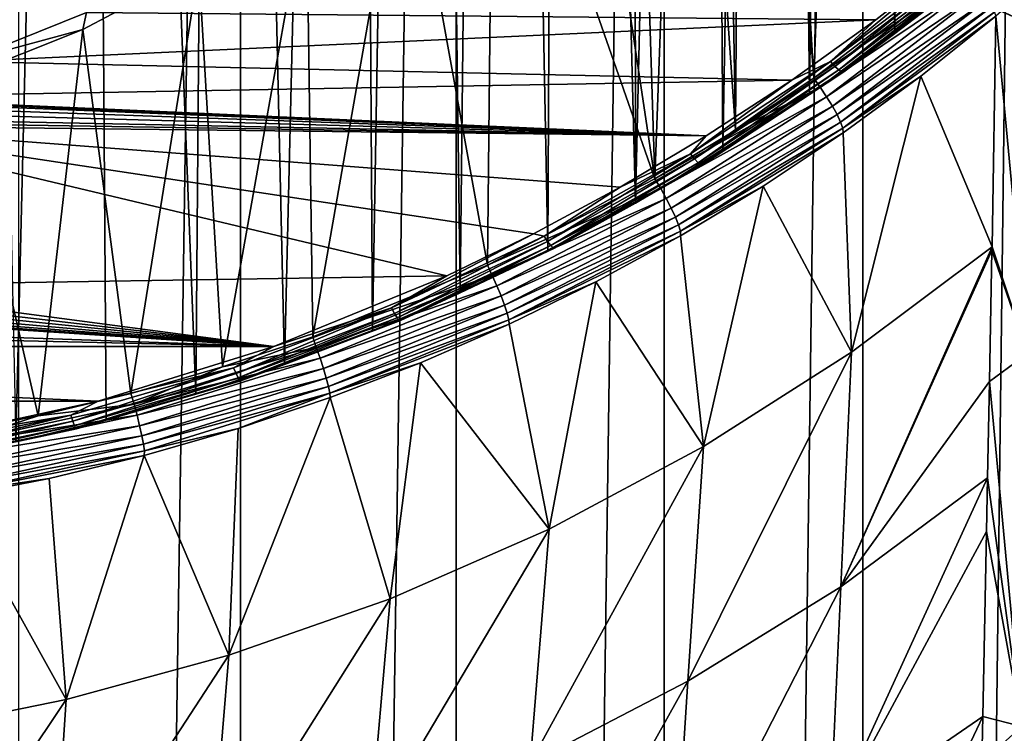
# Model space of a CAD drawing. Header units: millimetres. Extents: x -24 to 24, y 0 to 188.
# Tile 152 of 256: x 4.46 to 14.16, y 105.38 to 112.41. Entities that reach past the tile are written whole.
import ezdxf

# ---------------------------------------------------------------- set-up
doc = ezdxf.new("R2010")
doc.units = ezdxf.units.MM
doc.header["$LTSCALE"] = 58.620611
for name, color, linetype in [('13', 7, 'CONTINUOUS'), ('147', 7, 'CONTINUOUS'), ('150', 7, 'CONTINUOUS'), ('160', 7, 'CONTINUOUS'), ('191', 7, 'CONTINUOUS'), ('29', 7, 'CONTINUOUS'), ('31', 7, 'CONTINUOUS'), ('34', 7, 'CONTINUOUS'), ('41', 7, 'CONTINUOUS'), ('61', 7, 'CONTINUOUS')]:
    doc.layers.add(name, color=color, linetype=linetype)

msp = doc.modelspace()

# ---------------------------------------------------------------- linework, layer by layer
at = {"layer": '13', "color": 7, "linetype": 'CONTINUOUS'}
for points in [[(12.2806, 111.837, 115.3032), (13.2, 136.6192, 107.4894), (11.65, 122.3324, 111.994), (12.2806, 111.837, 115.3032)], [(13.7431, 112.9565, 114.9502), (13.2, 136.6192, 107.4894), (12.2806, 111.837, 115.3032), (13.7431, 112.9565, 114.9502)], [(11.5791, 121.0895, 112.3859), (12.2806, 111.837, 115.3032), (11.65, 122.3324, 111.994), (11.5791, 121.0895, 112.3859)], [(11.3629, 119.8621, 112.7729), (11.5103, 111.3247, 115.4648), (11.5791, 121.0895, 112.3859), (11.3629, 119.8621, 112.7729)], [(11.5103, 111.3247, 115.4648), (12.2806, 111.837, 115.3032), (11.5791, 121.0895, 112.3859), (11.5103, 111.3247, 115.4648)], [(11.0041, 118.6654, 113.1502), (11.5103, 111.3247, 115.4648), (11.3629, 119.8621, 112.7729), (11.0041, 118.6654, 113.1502)], [(10.5072, 117.5144, 113.5131), (10.7167, 110.8461, 115.6157), (11.0041, 118.6654, 113.1502), (10.5072, 117.5144, 113.5131)], [(10.7167, 110.8461, 115.6157), (11.5103, 111.3247, 115.4648), (11.0041, 118.6654, 113.1502), (10.7167, 110.8461, 115.6157)], [(9.8785, 116.4237, 113.857), (10.7167, 110.8461, 115.6157), (10.5072, 117.5144, 113.5131), (9.8785, 116.4237, 113.857)], [(9.1258, 115.4069, 114.1776), (10.7167, 110.8461, 115.6157), (9.8785, 116.4237, 113.857), (9.1258, 115.4069, 114.1776)], [(8.2586, 114.4768, 114.4709), (9.0686, 109.995, 115.884), (9.1258, 115.4069, 114.1776), (8.2586, 114.4768, 114.4709)], [(9.0686, 109.995, 115.884), (10.7167, 110.8461, 115.6157), (9.1258, 115.4069, 114.1776), (9.0686, 109.995, 115.884)], [(7.2877, 113.645, 114.7331), (7.3476, 109.2894, 116.1065), (8.2586, 114.4768, 114.4709), (7.2877, 113.645, 114.7331)], [(7.3476, 109.2894, 116.1065), (9.0686, 109.995, 115.884), (8.2586, 114.4768, 114.4709), (7.3476, 109.2894, 116.1065)], [(6.2254, 112.922, 114.9611), (6.461, 108.9919, 116.2003), (7.2877, 113.645, 114.7331), (6.2254, 112.922, 114.9611)], [(6.461, 108.9919, 116.2003), (7.3476, 109.2894, 116.1065), (7.2877, 113.645, 114.7331), (6.461, 108.9919, 116.2003)], [(5.0849, 112.3169, 115.1519), (5.5582, 108.732, 116.2822), (6.2254, 112.922, 114.9611), (5.0849, 112.3169, 115.1519)], [(5.5582, 108.732, 116.2822), (6.461, 108.9919, 116.2003), (6.2254, 112.922, 114.9611), (5.5582, 108.732, 116.2822)], [(3.8807, 111.8372, 115.3031), (4.6432, 108.5108, 116.352), (5.0849, 112.3169, 115.1519), (3.8807, 111.8372, 115.3031)], [(4.6432, 108.5108, 116.352), (5.5582, 108.732, 116.2822), (5.0849, 112.3169, 115.1519), (4.6432, 108.5108, 116.352)], [(3.7206, 108.3295, 116.4091), (4.6432, 108.5108, 116.352), (3.8807, 111.8372, 115.3031), (3.7206, 108.3295, 116.4091)]]:
    msp.add_3dface(points, dxfattribs=at)
at = {"layer": '147', "color": 7, "linetype": 'CONTINUOUS'}
for points in [[(13.7077, 113.0472, 115.4459), (12.8937, 112.4113, 115.6464), (5.1213, 112.4841, 115.6234), (13.7077, 113.0472, 115.4459)], [(5.1213, 112.4841, 115.6234), (12.8937, 112.4113, 115.6464), (3.9204, 112.001, 115.7758), (5.1213, 112.4841, 115.6234)], [(12.8937, 112.4113, 115.6464), (12.0641, 111.8177, 115.8336), (3.9204, 112.001, 115.7758), (12.8937, 112.4113, 115.6464)], [(3.9204, 112.001, 115.7758), (12.0641, 111.8177, 115.8336), (2.6704, 111.6488, 115.8868), (3.9204, 112.001, 115.7758)], [(12.0641, 111.8177, 115.8336), (11.2231, 111.268, 116.0069), (2.6704, 111.6488, 115.8868), (12.0641, 111.8177, 115.8336)], [(2.5951, 111.6214, 115.8955), (11.2231, 111.268, 116.0069), (2.5301, 111.576, 115.9098), (2.5951, 111.6214, 115.8955)], [(2.6318, 111.6375, 115.8904), (11.2231, 111.268, 116.0069), (2.5951, 111.6214, 115.8955), (2.6318, 111.6375, 115.8904)], [(2.6704, 111.6488, 115.8868), (11.2231, 111.268, 116.0069), (2.6318, 111.6375, 115.8904), (2.6704, 111.6488, 115.8868)], [(2.4802, 111.5159, 115.9287), (11.2231, 111.268, 116.0069), (2.4487, 111.4455, 115.9509), (2.4802, 111.5159, 115.9287)], [(2.5301, 111.576, 115.9098), (11.2231, 111.268, 116.0069), (2.4802, 111.5159, 115.9287), (2.5301, 111.576, 115.9098)], [(2.4407, 111.408, 115.9627), (11.2231, 111.268, 116.0069), (2.438, 111.3699, 115.9748), (2.4407, 111.408, 115.9627)], [(2.4487, 111.4455, 115.9509), (11.2231, 111.268, 116.0069), (2.4407, 111.408, 115.9627), (2.4487, 111.4455, 115.9509)], [(9.5216, 110.3035, 116.311), (8.6687, 109.8896, 116.4415), (2.438, 111.3699, 115.9748), (9.5216, 110.3035, 116.311)], [(2.438, 111.3699, 115.9748), (8.6687, 109.8896, 116.4415), (2.438, 109.7905, 116.4728), (2.438, 111.3699, 115.9748)], [(10.3745, 110.7631, 116.1661), (9.5216, 110.3035, 116.311), (2.438, 111.3699, 115.9748), (10.3745, 110.7631, 116.1661)], [(11.2231, 111.268, 116.0069), (10.3745, 110.7631, 116.1661), (2.438, 111.3699, 115.9748), (11.2231, 111.268, 116.0069)], [(8.6687, 109.8896, 116.4415), (6.965, 109.1939, 116.6608), (2.438, 109.7905, 116.4728), (8.6687, 109.8896, 116.4415)], [(2.438, 109.7905, 116.4728), (6.965, 109.1939, 116.6608), (2.4295, 109.7227, 116.4941), (2.438, 109.7905, 116.4728)], [(2.4043, 109.6588, 116.5143), (6.965, 109.1939, 116.6608), (2.3638, 109.6023, 116.5321), (2.4043, 109.6588, 116.5143)], [(2.4295, 109.7227, 116.4941), (6.965, 109.1939, 116.6608), (2.4043, 109.6588, 116.5143), (2.4295, 109.7227, 116.4941)], [(2.3103, 109.5564, 116.5465), (6.965, 109.1939, 116.6608), (2.2468, 109.5239, 116.5568), (2.3103, 109.5564, 116.5465)], [(2.3638, 109.6023, 116.5321), (6.965, 109.1939, 116.6608), (2.3103, 109.5564, 116.5465), (2.3638, 109.6023, 116.5321)], [(2.1776, 109.5067, 116.5622), (6.965, 109.1939, 116.6608), (1.0951, 109.3969, 116.5968), (2.1776, 109.5067, 116.5622)], [(2.2468, 109.5239, 116.5568), (6.965, 109.1939, 116.6608), (2.1776, 109.5067, 116.5622), (2.2468, 109.5239, 116.5568)], [(1.0951, 109.3969, 116.5968), (6.965, 109.1939, 116.6608), (0.0077, 109.3502, 116.6116), (1.0951, 109.3969, 116.5968)], [(6.965, 109.1939, 116.6608), (-6.9644, 109.1938, 116.6609), (0.0077, 109.3502, 116.6116), (6.965, 109.1939, 116.6608)], [(5.2346, 108.6558, 116.8305), (-6.9644, 109.1938, 116.6609), (6.965, 109.1939, 116.6608), (5.2346, 108.6558, 116.8305)], [(-5.2346, 108.6558, 116.8305), (-6.9644, 109.1938, 116.6609), (5.2346, 108.6558, 116.8305), (-5.2346, 108.6558, 116.8305)], [(3.4806, 108.2713, 116.9517), (-5.2346, 108.6558, 116.8305), (5.2346, 108.6558, 116.8305), (3.4806, 108.2713, 116.9517)]]:
    msp.add_3dface(points, dxfattribs=at)
at = {"layer": '150', "color": 7, "linetype": 'CONTINUOUS'}
for points in [[(12.8937, 112.4113, 115.6464), (13.7077, 113.0472, 115.4459), (12.4463, 112.0003, 115.7855), (12.8937, 112.4113, 115.6464)], [(13.7077, 113.0472, 115.4459), (13.7553, 112.9967, 115.4714), (12.4463, 112.0003, 115.7855), (13.7077, 113.0472, 115.4459)], [(12.4463, 112.0003, 115.7855), (13.7553, 112.9967, 115.4714), (12.4902, 111.9528, 115.8312), (12.4463, 112.0003, 115.7855)], [(13.7553, 112.9967, 115.4714), (13.7579, 112.9941, 115.4733), (12.4902, 111.9528, 115.8312), (13.7553, 112.9967, 115.4714)], [(13.7579, 112.9941, 115.4733), (13.8031, 112.9523, 115.5161), (12.4902, 111.9528, 115.8312), (13.7579, 112.9941, 115.4733)], [(13.8031, 112.9523, 115.5161), (12.5293, 111.9176, 115.8943), (12.4902, 111.9528, 115.8312), (13.8031, 112.9523, 115.5161)], [(13.8031, 112.9523, 115.5161), (13.805, 112.9506, 115.5184), (12.5293, 111.9176, 115.8943), (13.8031, 112.9523, 115.5161)], [(13.805, 112.9506, 115.5184), (13.8456, 112.9198, 115.5783), (12.5293, 111.9176, 115.8943), (13.805, 112.9506, 115.5184)], [(13.8456, 112.9198, 115.5783), (12.5589, 111.8994, 115.9688), (12.5293, 111.9176, 115.8943), (13.8456, 112.9198, 115.5783)], [(13.8456, 112.9198, 115.5783), (13.8765, 112.904, 115.6483), (12.5589, 111.8994, 115.9688), (13.8456, 112.9198, 115.5783)], [(13.8765, 112.904, 115.6483), (13.8778, 112.9036, 115.6521), (12.5589, 111.8994, 115.9688), (13.8765, 112.904, 115.6483)], [(13.8778, 112.9036, 115.6521), (12.5763, 111.8992, 116.046), (12.5589, 111.8994, 115.9688), (13.8778, 112.9036, 115.6521)], [(13.896, 112.904, 115.7242), (13.8967, 112.9045, 115.7288), (12.5763, 111.8992, 116.046), (13.896, 112.904, 115.7242)], [(13.8967, 112.9045, 115.7288), (13.0788, 112.2764, 116.0035), (12.5763, 111.8992, 116.046), (13.8967, 112.9045, 115.7288)], [(13.8778, 112.9036, 115.6521), (13.896, 112.904, 115.7242), (12.5763, 111.8992, 116.046), (13.8778, 112.9036, 115.6521)], [(13.8967, 112.9045, 115.7288), (13.9026, 112.9199, 115.8006), (13.0788, 112.2764, 116.0035), (13.8967, 112.9045, 115.7288)], [(12.0641, 111.8177, 115.8336), (12.8937, 112.4113, 115.6464), (12.4463, 112.0003, 115.7855), (12.0641, 111.8177, 115.8336)], [(13.0788, 112.2764, 116.0035), (12.2387, 111.6753, 116.193), (12.5763, 111.8992, 116.046), (13.0788, 112.2764, 116.0035)], [(11.0685, 111.0922, 116.0718), (12.0641, 111.8177, 115.8336), (12.4463, 112.0003, 115.7855), (11.0685, 111.0922, 116.0718)], [(11.0685, 111.0922, 116.0718), (12.4463, 112.0003, 115.7855), (11.1082, 111.0419, 116.1184), (11.0685, 111.0922, 116.0718)], [(12.4463, 112.0003, 115.7855), (12.4902, 111.9528, 115.8312), (11.1082, 111.0419, 116.1184), (12.4463, 112.0003, 115.7855)], [(12.4902, 111.9528, 115.8312), (11.1434, 111.0042, 116.1823), (11.1082, 111.0419, 116.1184), (12.4902, 111.9528, 115.8312)], [(12.5293, 111.9176, 115.8943), (11.1434, 111.0042, 116.1823), (12.4902, 111.9528, 115.8312), (12.5293, 111.9176, 115.8943)], [(12.5293, 111.9176, 115.8943), (11.1702, 110.9841, 116.2573), (11.1434, 111.0042, 116.1823), (12.5293, 111.9176, 115.8943)], [(12.5589, 111.8994, 115.9688), (11.1702, 110.9841, 116.2573), (12.5293, 111.9176, 115.8943), (12.5589, 111.8994, 115.9688)], [(12.5589, 111.8994, 115.9688), (11.1859, 110.9828, 116.3349), (11.1702, 110.9841, 116.2573), (12.5589, 111.8994, 115.9688)], [(12.5763, 111.8992, 116.046), (11.1859, 110.9828, 116.3349), (12.5589, 111.8994, 115.9688), (12.5763, 111.8992, 116.046)], [(12.5763, 111.8992, 116.046), (11.3868, 111.1185, 116.3686), (11.1859, 110.9828, 116.3349), (12.5763, 111.8992, 116.046)], [(12.2387, 111.6753, 116.193), (11.3868, 111.1185, 116.3686), (12.5763, 111.8992, 116.046), (12.2387, 111.6753, 116.193)], [(11.2231, 111.268, 116.0069), (12.0641, 111.8177, 115.8336), (11.0685, 111.0922, 116.0718), (11.2231, 111.268, 116.0069)], [(10.3745, 110.7631, 116.1661), (11.2231, 111.268, 116.0069), (11.0685, 111.0922, 116.0718), (10.3745, 110.7631, 116.1661)], [(11.3868, 111.1185, 116.3686), (10.5271, 110.607, 116.5299), (11.1859, 110.9828, 116.3349), (11.3868, 111.1185, 116.3686)], [(9.6262, 110.2807, 116.3277), (10.3745, 110.7631, 116.1661), (11.0685, 111.0922, 116.0718), (9.6262, 110.2807, 116.3277)], [(9.6262, 110.2807, 116.3277), (11.0685, 111.0922, 116.0718), (9.6612, 110.2278, 116.3751), (9.6262, 110.2807, 116.3277)], [(11.0685, 111.0922, 116.0718), (11.1082, 111.0419, 116.1184), (9.6612, 110.2278, 116.3751), (11.0685, 111.0922, 116.0718)], [(11.1082, 111.0419, 116.1184), (9.6924, 110.1878, 116.4397), (9.6612, 110.2278, 116.3751), (11.1082, 111.0419, 116.1184)], [(11.1434, 111.0042, 116.1823), (9.6924, 110.1878, 116.4397), (11.1082, 111.0419, 116.1184), (11.1434, 111.0042, 116.1823)], [(11.1434, 111.0042, 116.1823), (9.716, 110.1659, 116.5153), (9.6924, 110.1878, 116.4397), (11.1434, 111.0042, 116.1823)], [(11.1702, 110.9841, 116.2573), (9.716, 110.1659, 116.5153), (11.1434, 111.0042, 116.1823), (11.1702, 110.9841, 116.2573)], [(11.1702, 110.9841, 116.2573), (9.7299, 110.1635, 116.5932), (9.716, 110.1659, 116.5153), (11.1702, 110.9841, 116.2573)], [(11.1859, 110.9828, 116.3349), (9.7299, 110.1635, 116.5932), (11.1702, 110.9841, 116.2573), (11.1859, 110.9828, 116.3349)], [(11.1859, 110.9828, 116.3349), (10.5271, 110.607, 116.5299), (9.7299, 110.1635, 116.5932), (11.1859, 110.9828, 116.3349)], [(9.5216, 110.3035, 116.311), (10.3745, 110.7631, 116.1661), (9.6262, 110.2807, 116.3277), (9.5216, 110.3035, 116.311)], [(10.5271, 110.607, 116.5299), (9.6629, 110.1413, 116.6767), (9.7299, 110.1635, 116.5932), (10.5271, 110.607, 116.5299)], [(8.6687, 109.8896, 116.4415), (9.5216, 110.3035, 116.311), (8.1242, 109.5749, 116.5502), (8.6687, 109.8896, 116.4415)], [(8.1242, 109.5749, 116.5502), (9.5216, 110.3035, 116.311), (9.6262, 110.2807, 116.3277), (8.1242, 109.5749, 116.5502)], [(8.1242, 109.5749, 116.5502), (9.6262, 110.2807, 116.3277), (8.1541, 109.5196, 116.5984), (8.1242, 109.5749, 116.5502)], [(9.6262, 110.2807, 116.3277), (9.6612, 110.2278, 116.3751), (8.1541, 109.5196, 116.5984), (9.6262, 110.2807, 116.3277)], [(9.6612, 110.2278, 116.3751), (8.1807, 109.4775, 116.6637), (8.1541, 109.5196, 116.5984), (9.6612, 110.2278, 116.3751)], [(9.6924, 110.1878, 116.4397), (8.1807, 109.4775, 116.6637), (9.6612, 110.2278, 116.3751), (9.6924, 110.1878, 116.4397)], [(9.6924, 110.1878, 116.4397), (8.2009, 109.454, 116.7398), (8.1807, 109.4775, 116.6637), (9.6924, 110.1878, 116.4397)], [(9.716, 110.1659, 116.5153), (8.2009, 109.454, 116.7398), (9.6924, 110.1878, 116.4397), (9.716, 110.1659, 116.5153)], [(9.716, 110.1659, 116.5153), (8.2127, 109.4507, 116.818), (8.2009, 109.454, 116.7398), (9.716, 110.1659, 116.5153)], [(9.7299, 110.1635, 116.5932), (8.2127, 109.4507, 116.818), (9.716, 110.1659, 116.5153), (9.7299, 110.1635, 116.5932)], [(9.7299, 110.1635, 116.5932), (8.7983, 109.7218, 116.809), (8.2127, 109.4507, 116.818), (9.7299, 110.1635, 116.5932)], [(9.6629, 110.1413, 116.6767), (8.7983, 109.7218, 116.809), (9.7299, 110.1635, 116.5932), (9.6629, 110.1413, 116.6767)], [(6.965, 109.1939, 116.6608), (8.6687, 109.8896, 116.4415), (8.1242, 109.5749, 116.5502), (6.965, 109.1939, 116.6608)], [(8.7983, 109.7218, 116.809), (7.935, 109.3477, 116.9269), (8.2127, 109.4507, 116.818), (8.7983, 109.7218, 116.809)], [(6.5685, 108.9848, 116.7363), (6.965, 109.1939, 116.6608), (8.1242, 109.5749, 116.5502), (6.5685, 108.9848, 116.7363)], [(6.5685, 108.9848, 116.7363), (8.1242, 109.5749, 116.5502), (6.5929, 108.9275, 116.7851), (6.5685, 108.9848, 116.7363)], [(8.1242, 109.5749, 116.5502), (8.1541, 109.5196, 116.5984), (6.5929, 108.9275, 116.7851), (8.1242, 109.5749, 116.5502)], [(8.1541, 109.5196, 116.5984), (6.6146, 108.8835, 116.851), (6.5929, 108.9275, 116.7851), (8.1541, 109.5196, 116.5984)], [(8.1807, 109.4775, 116.6637), (6.6146, 108.8835, 116.851), (8.1541, 109.5196, 116.5984), (8.1807, 109.4775, 116.6637)], [(8.1807, 109.4775, 116.6637), (6.631, 108.8586, 116.9275), (6.6146, 108.8835, 116.851), (8.1807, 109.4775, 116.6637)], [(8.2009, 109.454, 116.7398), (6.631, 108.8586, 116.9275), (8.1807, 109.4775, 116.6637), (8.2009, 109.454, 116.7398)], [(8.2009, 109.454, 116.7398), (6.6407, 108.8544, 117.006), (6.631, 108.8586, 116.9275), (8.2009, 109.454, 116.7398)], [(8.2127, 109.4507, 116.818), (6.6407, 108.8544, 117.006), (8.2009, 109.454, 116.7398), (8.2127, 109.4507, 116.818)], [(8.2127, 109.4507, 116.818), (7.0692, 109.0159, 117.0315), (6.6407, 108.8544, 117.006), (8.2127, 109.4507, 116.818)], [(7.935, 109.3477, 116.9269), (7.0692, 109.0159, 117.0315), (8.2127, 109.4507, 116.818), (7.935, 109.3477, 116.9269)], [(5.2346, 108.6558, 116.8305), (6.965, 109.1939, 116.6608), (6.5685, 108.9848, 116.7363), (5.2346, 108.6558, 116.8305)], [(4.9677, 108.5176, 116.8836), (5.2346, 108.6558, 116.8305), (6.5685, 108.9848, 116.7363), (4.9677, 108.5176, 116.8836)], [(4.9677, 108.5176, 116.8836), (6.5685, 108.9848, 116.7363), (4.9863, 108.4585, 116.9329), (4.9677, 108.5176, 116.8836)], [(6.5685, 108.9848, 116.7363), (6.5929, 108.9275, 116.7851), (4.9863, 108.4585, 116.9329), (6.5685, 108.9848, 116.7363)], [(7.0692, 109.0159, 117.0315), (6.1958, 108.7236, 117.1237), (6.6407, 108.8544, 117.006), (7.0692, 109.0159, 117.0315)], [(6.5929, 108.9275, 116.7851), (5.0029, 108.413, 116.9993), (4.9863, 108.4585, 116.9329), (6.5929, 108.9275, 116.7851)], [(6.6146, 108.8835, 116.851), (5.0029, 108.413, 116.9993), (6.5929, 108.9275, 116.7851), (6.6146, 108.8835, 116.851)], [(6.6146, 108.8835, 116.851), (5.0154, 108.387, 117.0762), (5.0029, 108.413, 116.9993), (6.6146, 108.8835, 116.851)], [(6.631, 108.8586, 116.9275), (5.0154, 108.387, 117.0762), (6.6146, 108.8835, 116.851), (6.631, 108.8586, 116.9275)], [(6.631, 108.8586, 116.9275), (5.0228, 108.3822, 117.1549), (5.0154, 108.387, 117.0762), (6.631, 108.8586, 116.9275)], [(6.6407, 108.8544, 117.006), (5.0228, 108.3822, 117.1549), (6.631, 108.8586, 116.9275), (6.6407, 108.8544, 117.006)], [(6.6407, 108.8544, 117.006), (5.313, 108.4698, 117.2037), (5.0228, 108.3822, 117.1549), (6.6407, 108.8544, 117.006)], [(6.1958, 108.7236, 117.1237), (5.313, 108.4698, 117.2037), (6.6407, 108.8544, 117.006), (6.1958, 108.7236, 117.1237)], [(3.4806, 108.2713, 116.9517), (5.2346, 108.6558, 116.8305), (4.9677, 108.5176, 116.8836), (3.4806, 108.2713, 116.9517)], [(3.332, 108.1778, 116.9907), (3.4806, 108.2713, 116.9517), (4.9677, 108.5176, 116.8836), (3.332, 108.1778, 116.9907)], [(3.332, 108.1778, 116.9907), (4.9677, 108.5176, 116.8836), (3.3447, 108.1175, 117.0405), (3.332, 108.1778, 116.9907)], [(4.9677, 108.5176, 116.8836), (4.9863, 108.4585, 116.9329), (3.3447, 108.1175, 117.0405), (4.9677, 108.5176, 116.8836)], [(4.9863, 108.4585, 116.9329), (3.3559, 108.0709, 117.1072), (3.3447, 108.1175, 117.0405), (4.9863, 108.4585, 116.9329)], [(5.0029, 108.413, 116.9993), (3.3559, 108.0709, 117.1072), (4.9863, 108.4585, 116.9329), (5.0029, 108.413, 116.9993)], [(5.0029, 108.413, 116.9993), (3.3644, 108.0441, 117.1843), (3.3559, 108.0709, 117.1072), (5.0029, 108.413, 116.9993)], [(5.0154, 108.387, 117.0762), (3.3644, 108.0441, 117.1843), (5.0029, 108.413, 116.9993), (5.0154, 108.387, 117.0762)], [(5.0154, 108.387, 117.0762), (3.3695, 108.0387, 117.2632), (3.3644, 108.0441, 117.1843), (5.0154, 108.387, 117.0762)], [(5.0228, 108.3822, 117.1549), (3.3695, 108.0387, 117.2632), (5.0154, 108.387, 117.0762), (5.0228, 108.3822, 117.1549)], [(5.313, 108.4698, 117.2037), (4.4244, 108.2551, 117.2714), (5.0228, 108.3822, 117.1549), (5.313, 108.4698, 117.2037)], [(5.0228, 108.3822, 117.1549), (3.5333, 108.0799, 117.3267), (3.3695, 108.0387, 117.2632), (5.0228, 108.3822, 117.1549)], [(4.4244, 108.2551, 117.2714), (3.5333, 108.0799, 117.3267), (5.0228, 108.3822, 117.1549), (4.4244, 108.2551, 117.2714)]]:
    msp.add_3dface(points, dxfattribs=at)
at = {"layer": '160', "color": 7, "linetype": 'CONTINUOUS'}
for points in [[(12.6135, 141.2142, 208.9662), (13.0788, 112.2764, 116.0035), (13.321, 141.8865, 209.2753), (12.6135, 141.2142, 208.9662)], [(13.0788, 112.2764, 116.0035), (13.9026, 112.9199, 115.8006), (13.321, 141.8865, 209.2753), (13.0788, 112.2764, 116.0035)], [(11.906, 140.5903, 208.6794), (12.2387, 111.6753, 116.193), (12.6135, 141.2142, 208.9662), (11.906, 140.5903, 208.6794)], [(12.2387, 111.6753, 116.193), (13.0788, 112.2764, 116.0035), (12.6135, 141.2142, 208.9662), (12.2387, 111.6753, 116.193)], [(11.2004, 140.0138, 208.4144), (11.3868, 111.1185, 116.3686), (11.906, 140.5903, 208.6794), (11.2004, 140.0138, 208.4144)], [(11.3868, 111.1185, 116.3686), (12.2387, 111.6753, 116.193), (11.906, 140.5903, 208.6794), (11.3868, 111.1185, 116.3686)], [(10.4982, 139.4832, 208.1704), (10.5271, 110.607, 116.5299), (11.2004, 140.0138, 208.4144), (10.4982, 139.4832, 208.1704)], [(10.5271, 110.607, 116.5299), (11.3868, 111.1185, 116.3686), (11.2004, 140.0138, 208.4144), (10.5271, 110.607, 116.5299)], [(9.801, 138.9969, 207.9465), (10.5271, 110.607, 116.5299), (10.4982, 139.4832, 208.1704), (9.801, 138.9969, 207.9465)], [(9.1105, 138.5537, 207.7421), (9.6629, 110.1413, 116.6767), (9.801, 138.9969, 207.9465), (9.1105, 138.5537, 207.7421)], [(9.6629, 110.1413, 116.6767), (10.5271, 110.607, 116.5299), (9.801, 138.9969, 207.9465), (9.6629, 110.1413, 116.6767)], [(8.4286, 138.1523, 207.5564), (8.7983, 109.7218, 116.809), (9.1105, 138.5537, 207.7421), (8.4286, 138.1523, 207.5564)], [(8.7983, 109.7218, 116.809), (9.6629, 110.1413, 116.6767), (9.1105, 138.5537, 207.7421), (8.7983, 109.7218, 116.809)], [(7.7557, 137.7907, 207.3887), (7.935, 109.3477, 116.9269), (8.4286, 138.1523, 207.5564), (7.7557, 137.7907, 207.3887)], [(7.935, 109.3477, 116.9269), (8.7983, 109.7218, 116.809), (8.4286, 138.1523, 207.5564), (7.935, 109.3477, 116.9269)], [(6.4283, 137.1747, 207.1017), (7.0692, 109.0159, 117.0315), (7.7557, 137.7907, 207.3887), (6.4283, 137.1747, 207.1017)], [(7.0692, 109.0159, 117.0315), (7.935, 109.3477, 116.9269), (7.7557, 137.7907, 207.3887), (7.0692, 109.0159, 117.0315)], [(5.1137, 136.6858, 206.8736), (6.1958, 108.7236, 117.1237), (6.4283, 137.1747, 207.1017), (5.1137, 136.6858, 206.8736)], [(6.1958, 108.7236, 117.1237), (7.0692, 109.0159, 117.0315), (6.4283, 137.1747, 207.1017), (6.1958, 108.7236, 117.1237)], [(3.811, 136.3147, 206.7007), (4.4244, 108.2551, 117.2714), (5.1137, 136.6858, 206.8736), (3.811, 136.3147, 206.7007)], [(4.4244, 108.2551, 117.2714), (5.313, 108.4698, 117.2037), (5.1137, 136.6858, 206.8736), (4.4244, 108.2551, 117.2714)], [(5.313, 108.4698, 117.2037), (6.1958, 108.7236, 117.1237), (5.1137, 136.6858, 206.8736), (5.313, 108.4698, 117.2037)]]:
    msp.add_3dface(points, dxfattribs=at)
at = {"layer": '191', "color": 7, "linetype": 'CONTINUOUS'}
for points in [[(5.0849, 112.3169, 115.1519), (6.2254, 112.922, 114.9611), (5.1213, 112.4841, 115.6234), (5.0849, 112.3169, 115.1519)], [(5.0849, 112.3169, 115.1519), (5.1213, 112.4841, 115.6234), (3.9204, 112.001, 115.7758), (5.0849, 112.3169, 115.1519)], [(3.8807, 111.8372, 115.3031), (5.0849, 112.3169, 115.1519), (3.9204, 112.001, 115.7758), (3.8807, 111.8372, 115.3031)]]:
    msp.add_3dface(points, dxfattribs=at)
at = {"layer": '29', "color": 7, "linetype": 'CONTINUOUS'}
for points in [[(14.0444, 112.5321, 28.1217), (14.337, 112.3998, 27.1469), (14.0072, 112.5537, 27.3498), (14.0444, 112.5321, 28.1217)], [(14.0072, 112.5537, 27.3498), (14.337, 112.3998, 27.1469), (14.3428, 112.4761, 26.3624), (14.0072, 112.5537, 27.3498)], [(14.337, 112.3998, 27.1469), (14.0444, 112.5321, 28.1217), (14.3181, 112.4118, 27.7077), (14.337, 112.3998, 27.1469)], [(14.3181, 112.4118, 27.7077), (14.0444, 112.5321, 28.1217), (14.2944, 112.4238, 27.7697), (14.3181, 112.4118, 27.7077)]]:
    msp.add_3dface(points, dxfattribs=at)
at = {"layer": '31', "color": 7, "linetype": 'CONTINUOUS'}
for points in [[(6.6363, 0.5, -23.3243), (4.4559, 0.5, -23.8371), (6.6363, 148, -23.3243), (6.6363, 0.5, -23.3243)], [(6.6363, 148, -23.3243), (4.4559, 0.5, -23.8371), (4.4559, 148, -23.8371), (6.6363, 148, -23.3243)], [(8.7601, 0.5, -22.6125), (6.6363, 0.5, -23.3243), (8.7601, 148, -22.6125), (8.7601, 0.5, -22.6125)], [(8.7601, 148, -22.6125), (6.6363, 0.5, -23.3243), (6.6363, 148, -23.3243), (8.7601, 148, -22.6125)], [(10.8092, 0.5, -21.7077), (8.7601, 0.5, -22.6125), (10.8092, 148, -21.7077), (10.8092, 0.5, -21.7077)], [(10.8092, 148, -21.7077), (8.7601, 0.5, -22.6125), (8.7601, 148, -22.6125), (10.8092, 148, -21.7077)], [(12.766, 0.5, -20.6178), (10.8092, 0.5, -21.7077), (12.766, 148, -20.6178), (12.766, 0.5, -20.6178)], [(12.766, 148, -20.6178), (10.8092, 0.5, -21.7077), (10.8092, 148, -21.7077), (12.766, 148, -20.6178)], [(14.6139, 0.5, -19.3519), (12.766, 0.5, -20.6178), (14.6139, 148, -19.3519), (14.6139, 0.5, -19.3519)], [(14.6139, 148, -19.3519), (12.766, 0.5, -20.6178), (12.766, 148, -20.6178), (14.6139, 148, -19.3519)]]:
    msp.add_3dface(points, dxfattribs=at)
at = {"layer": '34', "color": 7, "linetype": 'CONTINUOUS'}
for points in [[(14.0732, 112.4476, 114.5849), (13.3359, 111.8567, 114.7707), (14.0366, 110.1743, 107.3613), (14.0732, 112.4476, 114.5849)], [(13.3359, 111.8567, 114.7707), (12.5715, 111.2981, 114.9465), (12.6527, 109.1373, 107.7304), (13.3359, 111.8567, 114.7707)], [(14.0366, 110.1743, 107.3613), (13.3359, 111.8567, 114.7707), (12.6527, 109.1373, 107.7304), (14.0366, 110.1743, 107.3613)], [(12.5715, 111.2981, 114.9465), (11.7821, 110.7733, 115.1118), (12.6527, 109.1373, 107.7304), (12.5715, 111.2981, 114.9465)], [(11.7821, 110.7733, 115.1118), (10.9695, 110.2835, 115.2662), (11.1948, 108.2083, 108.0596), (11.7821, 110.7733, 115.1118)], [(12.6527, 109.1373, 107.7304), (11.7821, 110.7733, 115.1118), (11.1948, 108.2083, 108.0596), (12.6527, 109.1373, 107.7304)], [(10.9695, 110.2835, 115.2662), (10.1356, 109.8297, 115.4093), (11.1948, 108.2083, 108.0596), (10.9695, 110.2835, 115.2662)], [(14.0366, 110.1743, 107.3613), (12.6527, 109.1373, 107.7304), (12.5471, 106.8279, 100.4546), (14.0366, 110.1743, 107.3613)], [(14.0366, 110.1743, 107.3613), (12.5471, 106.8279, 100.4546), (14.036, 110.1392, 107.2498), (14.0366, 110.1743, 107.3613)], [(14.036, 110.1392, 107.2498), (12.5471, 106.8279, 100.4546), (14.011, 108.8486, 103.1446), (14.036, 110.1392, 107.2498)], [(10.1356, 109.8297, 115.4093), (9.2821, 109.4127, 115.5408), (9.6757, 107.3956, 108.3373), (10.1356, 109.8297, 115.4093)], [(11.1948, 108.2083, 108.0596), (10.1356, 109.8297, 115.4093), (9.6757, 107.3956, 108.3373), (11.1948, 108.2083, 108.0596)], [(9.2821, 109.4127, 115.5408), (8.41, 109.0329, 115.6604), (9.6757, 107.3956, 108.3373), (9.2821, 109.4127, 115.5408)], [(12.6527, 109.1373, 107.7304), (11.1948, 108.2083, 108.0596), (11.0412, 105.8987, 100.8392), (12.6527, 109.1373, 107.7304)], [(12.6527, 109.1373, 107.7304), (11.0412, 105.8987, 100.8392), (12.5471, 106.8279, 100.4546), (12.6527, 109.1373, 107.7304)], [(8.41, 109.0329, 115.6604), (7.5201, 108.6906, 115.7682), (8.1116, 106.709, 108.5589), (8.41, 109.0329, 115.6604)], [(9.6757, 107.3956, 108.3373), (8.41, 109.0329, 115.6604), (8.1116, 106.709, 108.5589), (9.6757, 107.3956, 108.3373)], [(13.9919, 107.8993, 100.1234), (14.011, 108.8486, 103.1446), (12.5471, 106.8279, 100.4546), (13.9919, 107.8993, 100.1234)], [(7.5201, 108.6906, 115.7682), (6.6128, 108.3863, 115.8639), (6.5234, 106.1536, 108.7221), (7.5201, 108.6906, 115.7682)], [(8.1116, 106.709, 108.5589), (7.5201, 108.6906, 115.7682), (6.5234, 106.1536, 108.7221), (8.1116, 106.709, 108.5589)], [(6.6128, 108.3863, 115.8639), (5.6892, 108.1205, 115.9477), (6.5234, 106.1536, 108.7221), (6.6128, 108.3863, 115.8639)], [(11.1948, 108.2083, 108.0596), (9.6757, 107.3956, 108.3373), (9.4877, 105.0907, 101.158), (11.1948, 108.2083, 108.0596)], [(11.1948, 108.2083, 108.0596), (9.4877, 105.0907, 101.158), (11.0412, 105.8987, 100.8392), (11.1948, 108.2083, 108.0596)], [(5.6892, 108.1205, 115.9477), (4.7534, 107.8945, 116.0193), (4.9205, 105.7155, 108.8369), (5.6892, 108.1205, 115.9477)], [(6.5234, 106.1536, 108.7221), (5.6892, 108.1205, 115.9477), (4.9205, 105.7155, 108.8369), (6.5234, 106.1536, 108.7221)], [(4.7534, 107.8945, 116.0193), (3.8097, 107.7093, 116.0784), (4.9205, 105.7155, 108.8369), (4.7534, 107.8945, 116.0193)], [(12.5471, 106.8279, 100.4546), (12.4421, 104.5139, 93.1529), (13.9919, 107.8993, 100.1234), (12.5471, 106.8279, 100.4546)], [(13.9919, 107.8993, 100.1234), (12.4421, 104.5139, 93.1529), (13.981, 107.373, 98.4483), (13.9919, 107.8993, 100.1234)], [(4.9205, 105.7155, 108.8369), (3.8097, 107.7093, 116.0784), (3.2943, 105.3854, 108.9181), (4.9205, 105.7155, 108.8369)], [(9.6757, 107.3956, 108.3373), (8.1116, 106.709, 108.5589), (7.909, 104.4181, 101.4036), (9.6757, 107.3956, 108.3373)], [(9.6757, 107.3956, 108.3373), (7.909, 104.4181, 101.4036), (9.4877, 105.0907, 101.158), (9.6757, 107.3956, 108.3373)], [(13.9449, 105.5478, 92.6385), (13.981, 107.373, 98.4483), (12.4421, 104.5139, 93.1529), (13.9449, 105.5478, 92.6385)], [(10.8925, 103.5887, 93.599), (12.4421, 104.5139, 93.1529), (12.5471, 106.8279, 100.4546), (10.8925, 103.5887, 93.599)], [(11.0412, 105.8987, 100.8392), (10.8925, 103.5887, 93.599), (12.5471, 106.8279, 100.4546), (11.0412, 105.8987, 100.8392)], [(8.1116, 106.709, 108.5589), (6.5234, 106.1536, 108.7221), (6.3351, 103.887, 101.5718), (8.1116, 106.709, 108.5589)], [(8.1116, 106.709, 108.5589), (6.3351, 103.887, 101.5718), (7.909, 104.4181, 101.4036), (8.1116, 106.709, 108.5589)], [(6.5234, 106.1536, 108.7221), (4.9205, 105.7155, 108.8369), (4.7718, 103.4663, 101.6797), (6.5234, 106.1536, 108.7221)], [(6.5234, 106.1536, 108.7221), (4.7718, 103.4663, 101.6797), (6.3351, 103.887, 101.5718), (6.5234, 106.1536, 108.7221)], [(9.3094, 102.7888, 93.9675), (10.8925, 103.5887, 93.599), (11.0412, 105.8987, 100.8392), (9.3094, 102.7888, 93.9675)], [(9.4877, 105.0907, 101.158), (9.3094, 102.7888, 93.9675), (11.0412, 105.8987, 100.8392), (9.4877, 105.0907, 101.158)], [(4.9205, 105.7155, 108.8369), (3.2943, 105.3854, 108.9181), (3.1913, 103.1345, 101.7531), (4.9205, 105.7155, 108.8369)], [(4.9205, 105.7155, 108.8369), (3.1913, 103.1345, 101.7531), (4.7718, 103.4663, 101.6797), (4.9205, 105.7155, 108.8369)], [(12.4421, 104.5139, 93.1529), (12.3623, 102.2031, 85.8418), (13.9449, 105.5478, 92.6385), (12.4421, 104.5139, 93.1529)], [(13.9449, 105.5478, 92.6385), (12.3623, 102.2031, 85.8418), (13.9369, 105.0997, 91.212), (13.9449, 105.5478, 92.6385)]]:
    msp.add_3dface(points, dxfattribs=at)
at = {"layer": '41', "color": 7, "linetype": 'CONTINUOUS'}
for points in [[(14.2894, 112.6422, 114.5236), (14.0732, 112.4476, 114.5849), (14.3865, 109.1259, 102.8242), (14.2894, 112.6422, 114.5236)], [(14.0732, 112.4476, 114.5849), (14.0366, 110.1743, 107.3613), (14.3865, 109.1259, 102.8242), (14.0732, 112.4476, 114.5849)], [(14.036, 110.1392, 107.2498), (14.011, 108.8486, 103.1446), (14.3865, 109.1259, 102.8242), (14.036, 110.1392, 107.2498)], [(14.0366, 110.1743, 107.3613), (14.036, 110.1392, 107.2498), (14.3865, 109.1259, 102.8242), (14.0366, 110.1743, 107.3613)], [(14.3865, 109.1259, 102.8242), (14.011, 108.8486, 103.1446), (14.3309, 105.452, 91.1269), (14.3865, 109.1259, 102.8242)], [(14.011, 108.8486, 103.1446), (13.9919, 107.8993, 100.1234), (14.3309, 105.452, 91.1269), (14.011, 108.8486, 103.1446)], [(13.9919, 107.8993, 100.1234), (13.981, 107.373, 98.4483), (14.3309, 105.452, 91.1269), (13.9919, 107.8993, 100.1234)], [(13.981, 107.373, 98.4483), (13.9449, 105.5478, 92.6385), (14.3309, 105.452, 91.1269), (13.981, 107.373, 98.4483)], [(13.9449, 105.5478, 92.6385), (13.9369, 105.0997, 91.212), (14.3309, 105.452, 91.1269), (13.9449, 105.5478, 92.6385)], [(13.9369, 105.0997, 91.212), (14.2991, 101.7767, 79.4366), (14.3309, 105.452, 91.1269), (13.9369, 105.0997, 91.212)]]:
    msp.add_3dface(points, dxfattribs=at)
at = {"layer": '61', "color": 7, "linetype": 'CONTINUOUS'}
for points in [[(13.7431, 112.9565, 114.9502), (12.2806, 111.837, 115.3032), (13.8168, 112.8727, 114.9634), (13.7431, 112.9565, 114.9502)], [(13.8168, 112.8727, 114.9634), (12.2806, 111.837, 115.3032), (12.3456, 111.7466, 115.3185), (13.8168, 112.8727, 114.9634)], [(13.8869, 112.7855, 114.9518), (13.8168, 112.8727, 114.9634), (12.3456, 111.7466, 115.3185), (13.8869, 112.7855, 114.9518)], [(13.8869, 112.7855, 114.9518), (12.3456, 111.7466, 115.3185), (12.4082, 111.6537, 115.3087), (13.8869, 112.7855, 114.9518)], [(13.9497, 112.6993, 114.916), (13.8869, 112.7855, 114.9518), (12.4082, 111.6537, 115.3087), (13.9497, 112.6993, 114.916)], [(13.9497, 112.6993, 114.916), (12.4082, 111.6537, 115.3087), (12.4644, 111.5624, 115.2744), (13.9497, 112.6993, 114.916)], [(14.002, 112.6185, 114.8578), (13.9497, 112.6993, 114.916), (12.4644, 111.5624, 115.2744), (14.002, 112.6185, 114.8578)], [(14.002, 112.6185, 114.8578), (12.4644, 111.5624, 115.2744), (12.5112, 111.4773, 115.2176), (14.002, 112.6185, 114.8578)], [(14.0413, 112.5472, 114.7801), (14.002, 112.6185, 114.8578), (12.5112, 111.4773, 115.2176), (14.0413, 112.5472, 114.7801)], [(14.0413, 112.5472, 114.7801), (12.5112, 111.4773, 115.2176), (12.5462, 111.4029, 115.1409), (14.0413, 112.5472, 114.7801)], [(14.0651, 112.4899, 114.6885), (14.0413, 112.5472, 114.7801), (12.5462, 111.4029, 115.1409), (14.0651, 112.4899, 114.6885)], [(14.0654, 112.489, 114.6868), (14.0651, 112.4899, 114.6885), (12.5462, 111.4029, 115.1409), (14.0654, 112.489, 114.6868)], [(14.0654, 112.489, 114.6868), (12.5462, 111.4029, 115.1409), (12.5678, 111.3427, 115.0483), (14.0654, 112.489, 114.6868)], [(14.0732, 112.4476, 114.5849), (14.0654, 112.489, 114.6868), (12.5678, 111.3427, 115.0483), (14.0732, 112.4476, 114.5849)], [(13.3359, 111.8567, 114.7707), (14.0732, 112.4476, 114.5849), (12.5678, 111.3427, 115.0483), (13.3359, 111.8567, 114.7707)], [(12.2806, 111.837, 115.3032), (11.5103, 111.3247, 115.4648), (12.3456, 111.7466, 115.3185), (12.2806, 111.837, 115.3032)], [(12.5715, 111.2981, 114.9465), (13.3359, 111.8567, 114.7707), (12.5678, 111.3427, 115.0483), (12.5715, 111.2981, 114.9465)], [(11.5103, 111.3247, 115.4648), (10.7167, 110.8461, 115.6157), (12.3456, 111.7466, 115.3185), (11.5103, 111.3247, 115.4648)], [(12.3456, 111.7466, 115.3185), (10.7167, 110.8461, 115.6157), (10.7742, 110.751, 115.6324), (12.3456, 111.7466, 115.3185)], [(12.3456, 111.7466, 115.3185), (10.7742, 110.751, 115.6324), (12.4082, 111.6537, 115.3087), (12.3456, 111.7466, 115.3185)], [(12.4082, 111.6537, 115.3087), (10.7742, 110.751, 115.6324), (10.8289, 110.653, 115.6242), (12.4082, 111.6537, 115.3087)], [(12.4082, 111.6537, 115.3087), (10.8289, 110.653, 115.6242), (12.4644, 111.5624, 115.2744), (12.4082, 111.6537, 115.3087)], [(12.4644, 111.5624, 115.2744), (10.8289, 110.653, 115.6242), (10.8779, 110.5572, 115.5914), (12.4644, 111.5624, 115.2744)], [(12.4644, 111.5624, 115.2744), (10.8779, 110.5572, 115.5914), (12.5112, 111.4773, 115.2176), (12.4644, 111.5624, 115.2744)], [(12.5112, 111.4773, 115.2176), (10.8779, 110.5572, 115.5914), (10.9188, 110.4684, 115.5357), (12.5112, 111.4773, 115.2176)], [(12.5112, 111.4773, 115.2176), (10.9188, 110.4684, 115.5357), (12.5462, 111.4029, 115.1409), (12.5112, 111.4773, 115.2176)], [(12.5462, 111.4029, 115.1409), (10.9188, 110.4684, 115.5357), (10.9494, 110.3911, 115.4599), (12.5462, 111.4029, 115.1409)], [(12.5462, 111.4029, 115.1409), (10.9494, 110.3911, 115.4599), (12.5678, 111.3427, 115.0483), (12.5462, 111.4029, 115.1409)], [(12.5678, 111.3427, 115.0483), (10.9494, 110.3911, 115.4599), (10.9682, 110.3293, 115.3678), (12.5678, 111.3427, 115.0483)], [(12.5715, 111.2981, 114.9465), (12.5678, 111.3427, 115.0483), (10.9682, 110.3293, 115.3678), (12.5715, 111.2981, 114.9465)], [(11.7821, 110.7733, 115.1118), (12.5715, 111.2981, 114.9465), (10.9682, 110.3293, 115.3678), (11.7821, 110.7733, 115.1118)], [(10.7167, 110.8461, 115.6157), (9.0686, 109.995, 115.884), (10.7742, 110.751, 115.6324), (10.7167, 110.8461, 115.6157)], [(10.7742, 110.751, 115.6324), (9.0686, 109.995, 115.884), (9.1155, 109.8945, 115.9024), (10.7742, 110.751, 115.6324)], [(10.7742, 110.751, 115.6324), (9.1155, 109.8945, 115.9024), (10.8289, 110.653, 115.6242), (10.7742, 110.751, 115.6324)], [(10.9695, 110.2835, 115.2662), (11.7821, 110.7733, 115.1118), (10.9682, 110.3293, 115.3678), (10.9695, 110.2835, 115.2662)], [(10.8289, 110.653, 115.6242), (9.1155, 109.8945, 115.9024), (9.1618, 109.7922, 115.8956), (10.8289, 110.653, 115.6242)], [(10.8289, 110.653, 115.6242), (9.1618, 109.7922, 115.8956), (10.8779, 110.5572, 115.5914), (10.8289, 110.653, 115.6242)], [(10.8779, 110.5572, 115.5914), (9.1618, 109.7922, 115.8956), (9.2033, 109.6925, 115.864), (10.8779, 110.5572, 115.5914)], [(10.8779, 110.5572, 115.5914), (9.2033, 109.6925, 115.864), (10.9188, 110.4684, 115.5357), (10.8779, 110.5572, 115.5914)], [(10.9188, 110.4684, 115.5357), (9.2033, 109.6925, 115.864), (9.2378, 109.6005, 115.8093), (10.9188, 110.4684, 115.5357)], [(10.9188, 110.4684, 115.5357), (9.2378, 109.6005, 115.8093), (10.9494, 110.3911, 115.4599), (10.9188, 110.4684, 115.5357)], [(10.9494, 110.3911, 115.4599), (9.2378, 109.6005, 115.8093), (9.2637, 109.5208, 115.7343), (10.9494, 110.3911, 115.4599)], [(10.9494, 110.3911, 115.4599), (9.2637, 109.5208, 115.7343), (10.9682, 110.3293, 115.3678), (10.9494, 110.3911, 115.4599)], [(10.9682, 110.3293, 115.3678), (9.2637, 109.5208, 115.7343), (9.2797, 109.4574, 115.6427), (10.9682, 110.3293, 115.3678)], [(10.9695, 110.2835, 115.2662), (10.9682, 110.3293, 115.3678), (9.2797, 109.4574, 115.6427), (10.9695, 110.2835, 115.2662)], [(10.1356, 109.8297, 115.4093), (10.9695, 110.2835, 115.2662), (9.2797, 109.4574, 115.6427), (10.1356, 109.8297, 115.4093)], [(9.0686, 109.995, 115.884), (7.3476, 109.2894, 116.1065), (9.1155, 109.8945, 115.9024), (9.0686, 109.995, 115.884)], [(9.1155, 109.8945, 115.9024), (7.3476, 109.2894, 116.1065), (7.3827, 109.1844, 116.1263), (9.1155, 109.8945, 115.9024)], [(9.1155, 109.8945, 115.9024), (7.3827, 109.1844, 116.1263), (9.1618, 109.7922, 115.8956), (9.1155, 109.8945, 115.9024)], [(9.1618, 109.7922, 115.8956), (7.3827, 109.1844, 116.1263), (7.4201, 109.0785, 116.1206), (9.1618, 109.7922, 115.8956)], [(9.1618, 109.7922, 115.8956), (7.4201, 109.0785, 116.1206), (9.2033, 109.6925, 115.864), (9.1618, 109.7922, 115.8956)], [(9.2821, 109.4127, 115.5408), (10.1356, 109.8297, 115.4093), (9.2797, 109.4574, 115.6427), (9.2821, 109.4127, 115.5408)], [(9.2033, 109.6925, 115.864), (7.4201, 109.0785, 116.1206), (7.4537, 108.9756, 116.0901), (9.2033, 109.6925, 115.864)], [(9.2033, 109.6925, 115.864), (7.4537, 108.9756, 116.0901), (9.2378, 109.6005, 115.8093), (9.2033, 109.6925, 115.864)], [(9.2378, 109.6005, 115.8093), (7.4537, 108.9756, 116.0901), (7.4817, 108.8808, 116.0362), (9.2378, 109.6005, 115.8093)], [(9.2378, 109.6005, 115.8093), (7.4817, 108.8808, 116.0362), (9.2637, 109.5208, 115.7343), (9.2378, 109.6005, 115.8093)], [(9.2637, 109.5208, 115.7343), (7.4817, 108.8808, 116.0362), (7.5026, 108.7991, 115.9619), (9.2637, 109.5208, 115.7343)], [(9.2637, 109.5208, 115.7343), (7.5026, 108.7991, 115.9619), (9.2797, 109.4574, 115.6427), (9.2637, 109.5208, 115.7343)], [(9.2797, 109.4574, 115.6427), (7.5026, 108.7991, 115.9619), (7.5155, 108.7345, 115.8707), (9.2797, 109.4574, 115.6427)], [(9.2821, 109.4127, 115.5408), (9.2797, 109.4574, 115.6427), (7.5155, 108.7345, 115.8707), (9.2821, 109.4127, 115.5408)], [(8.41, 109.0329, 115.6604), (9.2821, 109.4127, 115.5408), (7.5155, 108.7345, 115.8707), (8.41, 109.0329, 115.6604)], [(7.3476, 109.2894, 116.1065), (6.461, 108.9919, 116.2003), (7.3827, 109.1844, 116.1263), (7.3476, 109.2894, 116.1065)], [(7.3827, 109.1844, 116.1263), (6.461, 108.9919, 116.2003), (5.5899, 108.626, 116.3024), (7.3827, 109.1844, 116.1263)], [(7.3827, 109.1844, 116.1263), (5.5899, 108.626, 116.3024), (7.4201, 109.0785, 116.1206), (7.3827, 109.1844, 116.1263)], [(7.4201, 109.0785, 116.1206), (5.5899, 108.626, 116.3024), (5.6183, 108.5173, 116.2976), (7.4201, 109.0785, 116.1206)], [(7.4201, 109.0785, 116.1206), (5.6183, 108.5173, 116.2976), (7.4537, 108.9756, 116.0901), (7.4201, 109.0785, 116.1206)], [(6.461, 108.9919, 116.2003), (5.5582, 108.732, 116.2822), (5.5899, 108.626, 116.3024), (6.461, 108.9919, 116.2003)], [(7.4537, 108.9756, 116.0901), (5.6183, 108.5173, 116.2976), (5.6437, 108.4118, 116.2678), (7.4537, 108.9756, 116.0901)], [(7.4537, 108.9756, 116.0901), (5.6437, 108.4118, 116.2678), (7.4817, 108.8808, 116.0362), (7.4537, 108.9756, 116.0901)], [(7.5201, 108.6906, 115.7682), (8.41, 109.0329, 115.6604), (7.5155, 108.7345, 115.8707), (7.5201, 108.6906, 115.7682)], [(7.4817, 108.8808, 116.0362), (5.6437, 108.4118, 116.2678), (5.6649, 108.315, 116.2147), (7.4817, 108.8808, 116.0362)], [(7.4817, 108.8808, 116.0362), (5.6649, 108.315, 116.2147), (7.5026, 108.7991, 115.9619), (7.4817, 108.8808, 116.0362)], [(7.5026, 108.7991, 115.9619), (5.6649, 108.315, 116.2147), (5.6808, 108.2316, 116.1408), (7.5026, 108.7991, 115.9619)], [(7.5026, 108.7991, 115.9619), (5.6808, 108.2316, 116.1408), (7.5155, 108.7345, 115.8707), (7.5026, 108.7991, 115.9619)], [(5.5582, 108.732, 116.2822), (4.6432, 108.5108, 116.352), (5.5899, 108.626, 116.3024), (5.5582, 108.732, 116.2822)], [(7.5155, 108.7345, 115.8707), (5.6808, 108.2316, 116.1408), (5.6906, 108.1661, 116.0499), (7.5155, 108.7345, 115.8707)], [(6.6128, 108.3863, 115.8639), (7.5155, 108.7345, 115.8707), (5.6906, 108.1661, 116.0499), (6.6128, 108.3863, 115.8639)], [(6.6128, 108.3863, 115.8639), (7.5201, 108.6906, 115.7682), (7.5155, 108.7345, 115.8707), (6.6128, 108.3863, 115.8639)], [(5.5899, 108.626, 116.3024), (4.6432, 108.5108, 116.352), (3.752, 108.2229, 116.4295), (5.5899, 108.626, 116.3024)], [(5.5899, 108.626, 116.3024), (3.752, 108.2229, 116.4295), (5.6183, 108.5173, 116.2976), (5.5899, 108.626, 116.3024)], [(4.6432, 108.5108, 116.352), (3.7206, 108.3295, 116.4091), (3.752, 108.2229, 116.4295), (4.6432, 108.5108, 116.352)], [(5.6183, 108.5173, 116.2976), (3.752, 108.2229, 116.4295), (3.7711, 108.1121, 116.4253), (5.6183, 108.5173, 116.2976)], [(5.6183, 108.5173, 116.2976), (3.7711, 108.1121, 116.4253), (5.6437, 108.4118, 116.2678), (5.6183, 108.5173, 116.2976)], [(5.6437, 108.4118, 116.2678), (3.7711, 108.1121, 116.4253), (3.7883, 108.0048, 116.3961), (5.6437, 108.4118, 116.2678)], [(5.6437, 108.4118, 116.2678), (3.7883, 108.0048, 116.3961), (5.6649, 108.315, 116.2147), (5.6437, 108.4118, 116.2678)], [(5.6649, 108.315, 116.2147), (3.7883, 108.0048, 116.3961), (3.8025, 107.9065, 116.3435), (5.6649, 108.315, 116.2147)], [(5.6649, 108.315, 116.2147), (3.8025, 107.9065, 116.3435), (5.6808, 108.2316, 116.1408), (5.6649, 108.315, 116.2147)], [(5.6892, 108.1205, 115.9477), (6.6128, 108.3863, 115.8639), (5.6906, 108.1661, 116.0499), (5.6892, 108.1205, 115.9477)], [(5.6808, 108.2316, 116.1408), (3.8025, 107.9065, 116.3435), (3.8132, 107.822, 116.2699), (5.6808, 108.2316, 116.1408)], [(5.6808, 108.2316, 116.1408), (3.8132, 107.822, 116.2699), (5.6906, 108.1661, 116.0499), (5.6808, 108.2316, 116.1408)], [(5.6906, 108.1661, 116.0499), (3.8132, 107.822, 116.2699), (3.8198, 107.7557, 116.1793), (5.6906, 108.1661, 116.0499)], [(5.6892, 108.1205, 115.9477), (5.6906, 108.1661, 116.0499), (3.8198, 107.7557, 116.1793), (5.6892, 108.1205, 115.9477)], [(4.7534, 107.8945, 116.0193), (5.6892, 108.1205, 115.9477), (3.8198, 107.7557, 116.1793), (4.7534, 107.8945, 116.0193)], [(3.8097, 107.7093, 116.0784), (4.7534, 107.8945, 116.0193), (3.8198, 107.7557, 116.1793), (3.8097, 107.7093, 116.0784)]]:
    msp.add_3dface(points, dxfattribs=at)

doc.saveas('drawing.dxf')
